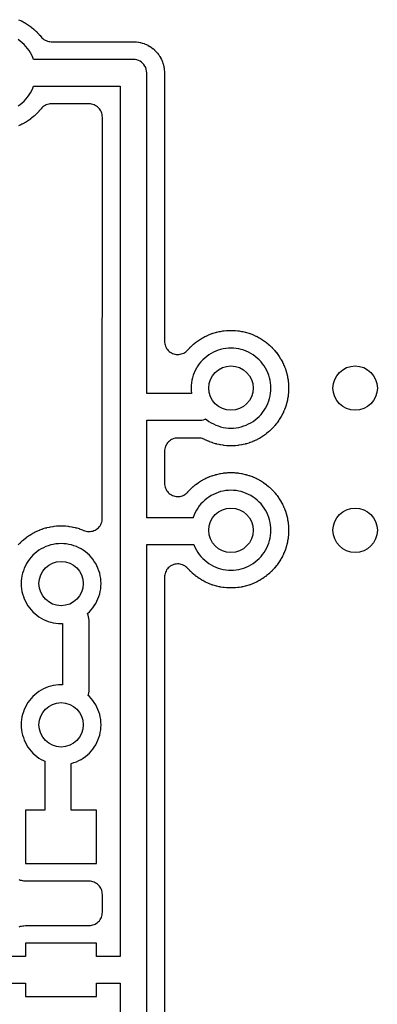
# Model space of a CAD drawing. Header units: millimetres. Extents: x 0 to 200, y 0 to 150.
# Tile 19 of 36: x 58.53 to 66.6, y 16.55 to 38.72. Entities that reach past the tile are written whole.
import ezdxf

# ---------------------------------------------------------------- set-up
doc = ezdxf.new("R2010")
doc.units = ezdxf.units.MM
for name, color, linetype in [('COPPER_KEEP_ref', 8, 'Continuous'), ('COPPER_REMOVE', 3, 'Continuous'), ('DRILL_1.0', 4, 'Continuous')]:
    doc.layers.add(name, color=color, linetype=linetype)

msp = doc.modelspace()

# ---------------------------------------------------------------- linework, layer by layer
at = {"layer": 'COPPER_KEEP_ref'}
for points in [[(58.512, 38.718), (58.561, 38.696), (58.565, 38.693), (58.584, 38.684), (58.589, 38.682), (58.636, 38.656), (58.641, 38.654), (58.659, 38.643), (58.663, 38.641), (58.709, 38.612), (58.713, 38.61), (58.731, 38.598), (58.735, 38.595), (58.779, 38.564), (58.783, 38.561), (58.8, 38.548), (58.804, 38.545), (58.845, 38.51), (58.849, 38.507), (58.865, 38.493), (58.869, 38.49), (58.908, 38.453), (58.912, 38.45), (58.927, 38.435), (58.93, 38.431), (58.967, 38.392), (58.97, 38.388), (58.984, 38.372), (58.987, 38.368), (59.017, 38.333), (59.036, 38.311), (59.058, 38.291), (59.082, 38.274), (59.107, 38.258), (59.134, 38.246), (59.161, 38.236), (59.19, 38.229), (59.219, 38.224), (59.249, 38.223), (61.098, 38.223), (61.102, 38.223), (61.124, 38.222), (61.129, 38.222), (61.16, 38.22), (61.17, 38.219), (61.212, 38.213), (61.222, 38.212), (61.251, 38.206), (61.26, 38.204), (61.301, 38.193), (61.311, 38.19), (61.339, 38.181), (61.348, 38.177), (61.387, 38.161), (61.396, 38.157), (61.423, 38.144), (61.431, 38.139), (61.468, 38.118), (61.476, 38.113), (61.501, 38.096), (61.509, 38.091), (61.542, 38.065), (61.55, 38.059), (61.572, 38.039), (61.579, 38.032), (61.609, 38.002), (61.616, 37.995), (61.636, 37.973), (61.642, 37.965), (61.668, 37.932), (61.673, 37.924), (61.69, 37.899), (61.695, 37.891), (61.716, 37.854), (61.721, 37.846), (61.734, 37.819), (61.738, 37.81), (61.754, 37.771), (61.758, 37.762), (61.767, 37.734), (61.77, 37.724), (61.781, 37.683), (61.783, 37.674), (61.789, 37.645), (61.79, 37.635), (61.796, 37.593), (61.797, 37.583), (61.799, 37.552), (61.799, 37.547), (61.8, 37.525), (61.8, 37.521), (61.8, 31.481), (61.801, 31.452), (61.806, 31.423), (61.813, 31.395), (61.822, 31.368), (61.835, 31.341), (61.849, 31.316), (61.866, 31.293), (61.886, 31.271), (61.907, 31.251), (61.93, 31.234), (61.955, 31.218), (61.981, 31.206), (62.008, 31.195), (62.036, 31.188), (62.065, 31.183), (62.094, 31.181), (62.123, 31.182), (62.152, 31.185), (62.18, 31.192), (62.208, 31.201), (62.234, 31.213), (62.259, 31.227), (62.283, 31.243), (62.305, 31.262), (62.326, 31.283), (62.33, 31.288), (62.333, 31.292), (62.37, 31.331), (62.373, 31.335), (62.388, 31.35), (62.392, 31.353), (62.431, 31.39), (62.435, 31.393), (62.451, 31.407), (62.455, 31.41), (62.496, 31.445), (62.5, 31.448), (62.517, 31.461), (62.521, 31.464), (62.565, 31.495), (62.569, 31.498), (62.587, 31.51), (62.591, 31.512), (62.637, 31.541), (62.641, 31.543), (62.659, 31.554), (62.664, 31.556), (62.711, 31.582), (62.716, 31.584), (62.735, 31.593), (62.739, 31.596), (62.788, 31.618), (62.793, 31.62), (62.812, 31.628), (62.817, 31.63), (62.868, 31.649), (62.872, 31.65), (62.892, 31.657), (62.897, 31.659), (62.949, 31.674), (62.953, 31.676), (62.974, 31.681), (62.979, 31.682), (63.031, 31.695), (63.036, 31.696), (63.057, 31.7), (63.062, 31.701), (63.115, 31.71), (63.12, 31.71), (63.141, 31.713), (63.146, 31.714), (63.199, 31.719), (63.204, 31.719), (63.226, 31.721), (63.231, 31.721), (63.284, 31.723), (63.289, 31.723), (63.311, 31.723), (63.316, 31.723), (63.369, 31.721), (63.374, 31.721), (63.396, 31.719), (63.401, 31.719), (63.454, 31.714), (63.459, 31.713), (63.48, 31.71), (63.485, 31.71), (63.538, 31.701), (63.543, 31.7), (63.564, 31.696), (63.569, 31.695), (63.621, 31.682), (63.626, 31.681), (63.647, 31.676), (63.651, 31.674), (63.703, 31.659), (63.708, 31.657), (63.728, 31.65), (63.732, 31.649), (63.783, 31.63), (63.788, 31.628), (63.807, 31.62), (63.812, 31.618), (63.861, 31.596), (63.865, 31.593), (63.884, 31.584), (63.889, 31.582), (63.936, 31.556), (63.941, 31.554), (63.959, 31.543), (63.963, 31.541), (64.009, 31.512), (64.013, 31.51), (64.031, 31.498), (64.035, 31.495), (64.079, 31.464), (64.083, 31.461), (64.1, 31.448), (64.104, 31.445), (64.145, 31.41), (64.149, 31.407), (64.165, 31.393), (64.169, 31.39), (64.208, 31.353), (64.212, 31.35), (64.227, 31.335), (64.23, 31.331), (64.267, 31.292), (64.27, 31.288), (64.284, 31.272), (64.287, 31.268), (64.322, 31.227), (64.325, 31.223), (64.338, 31.206), (64.341, 31.202), (64.372, 31.158), (64.375, 31.154), (64.387, 31.136), (64.389, 31.132), (64.418, 31.086), (64.42, 31.082), (64.431, 31.064), (64.433, 31.059), (64.459, 31.012), (64.461, 31.007), (64.47, 30.988), (64.473, 30.984), (64.495, 30.935), (64.497, 30.93), (64.505, 30.911), (64.507, 30.906), (64.526, 30.855), (64.527, 30.851), (64.534, 30.831), (64.536, 30.826), (64.551, 30.774), (64.553, 30.77), (64.558, 30.749), (64.559, 30.744), (64.572, 30.692), (64.573, 30.687), (64.577, 30.666), (64.578, 30.661), (64.587, 30.608), (64.587, 30.603), (64.59, 30.582), (64.591, 30.577), (64.596, 30.524), (64.596, 30.519), (64.598, 30.497), (64.598, 30.492), (64.6, 30.439), (64.6, 30.434), (64.6, 30.412), (64.6, 30.407), (64.598, 30.354), (64.598, 30.349), (64.596, 30.327), (64.596, 30.322), (64.591, 30.269), (64.59, 30.264), (64.587, 30.243), (64.587, 30.238), (64.578, 30.185), (64.577, 30.18), (64.573, 30.159), (64.572, 30.154), (64.559, 30.102), (64.558, 30.097), (64.553, 30.076), (64.551, 30.072), (64.536, 30.02), (64.534, 30.015), (64.527, 29.995), (64.526, 29.991), (64.507, 29.94), (64.505, 29.935), (64.497, 29.916), (64.495, 29.911), (64.473, 29.862), (64.47, 29.858), (64.461, 29.839), (64.459, 29.834), (64.433, 29.787), (64.431, 29.782), (64.42, 29.764), (64.418, 29.76), (64.389, 29.714), (64.387, 29.71), (64.375, 29.692), (64.372, 29.688), (64.341, 29.644), (64.338, 29.64), (64.325, 29.623), (64.322, 29.619), (64.287, 29.578), (64.284, 29.574), (64.27, 29.558), (64.267, 29.554), (64.23, 29.515), (64.227, 29.511), (64.212, 29.496), (64.208, 29.493), (64.169, 29.456), (64.165, 29.453), (64.149, 29.439), (64.145, 29.436), (64.104, 29.401), (64.1, 29.398), (64.083, 29.385), (64.079, 29.382), (64.035, 29.351), (64.031, 29.348), (64.013, 29.336), (64.009, 29.334), (63.963, 29.305), (63.959, 29.303), (63.941, 29.292), (63.936, 29.29), (63.889, 29.264), (63.884, 29.262), (63.865, 29.253), (63.861, 29.25), (63.812, 29.228), (63.807, 29.226), (63.788, 29.218), (63.783, 29.216), (63.732, 29.197), (63.728, 29.196), (63.708, 29.189), (63.703, 29.187), (63.651, 29.172), (63.647, 29.17), (63.626, 29.165), (63.621, 29.164), (63.569, 29.151), (63.564, 29.15), (63.543, 29.146), (63.538, 29.145), (63.485, 29.136), (63.48, 29.136), (63.459, 29.133), (63.454, 29.132), (63.401, 29.127), (63.396, 29.127), (63.374, 29.125), (63.369, 29.125), (63.316, 29.123), (63.311, 29.123), (63.289, 29.123), (63.284, 29.123), (63.231, 29.125), (63.226, 29.125), (63.204, 29.127), (63.199, 29.127), (63.146, 29.132), (63.141, 29.133), (63.12, 29.136), (63.115, 29.136), (63.062, 29.145), (63.057, 29.146), (63.036, 29.15), (63.031, 29.151), (62.979, 29.164), (62.974, 29.165), (62.953, 29.17), (62.949, 29.172), (62.897, 29.187), (62.892, 29.189), (62.872, 29.196), (62.868, 29.197), (62.817, 29.216), (62.812, 29.218), (62.793, 29.226), (62.788, 29.228), (62.739, 29.25), (62.735, 29.253), (62.716, 29.262), (62.711, 29.264), (62.711, 29.265), (62.684, 29.277), (62.656, 29.287), (62.628, 29.294), (62.599, 29.299), (62.569, 29.3), (62.1, 29.3), (62.071, 29.299), (62.041, 29.294), (62.013, 29.287), (61.985, 29.277), (61.959, 29.265), (61.933, 29.249), (61.91, 29.232), (61.91, 29.232), (61.888, 29.212), (61.868, 29.19), (61.851, 29.167), (61.835, 29.141), (61.823, 29.115), (61.813, 29.087), (61.806, 29.059), (61.801, 29.029), (61.8, 29), (61.8, 28.281), (61.801, 28.252), (61.806, 28.223), (61.813, 28.195), (61.822, 28.168), (61.835, 28.141), (61.849, 28.116), (61.866, 28.093), (61.886, 28.071), (61.907, 28.051), (61.93, 28.034), (61.955, 28.018), (61.981, 28.006), (62.008, 27.995), (62.036, 27.988), (62.065, 27.983), (62.094, 27.981), (62.123, 27.982), (62.152, 27.985), (62.18, 27.992), (62.208, 28.001), (62.234, 28.013), (62.259, 28.027), (62.283, 28.043), (62.305, 28.062), (62.326, 28.083), (62.33, 28.088), (62.333, 28.092), (62.37, 28.131), (62.373, 28.135), (62.388, 28.15), (62.392, 28.153), (62.431, 28.19), (62.435, 28.193), (62.451, 28.207), (62.455, 28.21), (62.496, 28.245), (62.5, 28.248), (62.517, 28.261), (62.521, 28.264), (62.565, 28.295), (62.569, 28.298), (62.587, 28.31), (62.591, 28.312), (62.637, 28.341), (62.641, 28.343), (62.659, 28.354), (62.664, 28.356), (62.711, 28.382), (62.716, 28.384), (62.735, 28.393), (62.739, 28.396), (62.788, 28.418), (62.793, 28.42), (62.812, 28.428), (62.817, 28.43), (62.868, 28.449), (62.872, 28.45), (62.892, 28.457), (62.897, 28.459), (62.949, 28.474), (62.953, 28.476), (62.974, 28.481), (62.979, 28.482), (63.031, 28.495), (63.036, 28.496), (63.057, 28.5), (63.062, 28.501), (63.115, 28.51), (63.12, 28.51), (63.141, 28.513), (63.146, 28.514), (63.199, 28.519), (63.204, 28.519), (63.226, 28.521), (63.231, 28.521), (63.284, 28.523), (63.289, 28.523), (63.311, 28.523), (63.316, 28.523), (63.369, 28.521), (63.374, 28.521), (63.396, 28.519), (63.401, 28.519), (63.454, 28.514), (63.459, 28.513), (63.48, 28.51), (63.485, 28.51), (63.538, 28.501), (63.543, 28.5), (63.564, 28.496), (63.569, 28.495), (63.621, 28.482), (63.626, 28.481), (63.647, 28.476), (63.651, 28.474), (63.703, 28.459), (63.708, 28.457), (63.728, 28.45), (63.732, 28.449), (63.783, 28.43), (63.788, 28.428), (63.807, 28.42), (63.812, 28.418), (63.861, 28.396), (63.865, 28.393), (63.884, 28.384), (63.889, 28.382), (63.936, 28.356), (63.941, 28.354), (63.959, 28.343), (63.963, 28.341), (64.009, 28.312), (64.013, 28.31), (64.031, 28.298), (64.035, 28.295), (64.079, 28.264), (64.083, 28.261), (64.1, 28.248), (64.104, 28.245), (64.145, 28.21), (64.149, 28.207), (64.165, 28.193), (64.169, 28.19), (64.208, 28.153), (64.212, 28.15), (64.227, 28.135), (64.23, 28.131), (64.267, 28.092), (64.27, 28.088), (64.284, 28.072), (64.287, 28.068), (64.322, 28.027), (64.325, 28.023), (64.338, 28.006), (64.341, 28.002), (64.372, 27.958), (64.375, 27.954), (64.387, 27.936), (64.389, 27.932), (64.418, 27.886), (64.42, 27.882), (64.431, 27.864), (64.433, 27.859), (64.459, 27.812), (64.461, 27.807), (64.47, 27.788), (64.473, 27.784), (64.495, 27.735), (64.497, 27.73), (64.505, 27.711), (64.507, 27.706), (64.526, 27.655), (64.527, 27.651), (64.534, 27.631), (64.536, 27.626), (64.551, 27.574), (64.553, 27.57), (64.558, 27.549), (64.559, 27.544), (64.572, 27.492), (64.573, 27.487), (64.577, 27.466), (64.578, 27.461), (64.587, 27.408), (64.587, 27.403), (64.59, 27.382), (64.591, 27.377), (64.596, 27.324), (64.596, 27.319), (64.598, 27.297), (64.598, 27.292), (64.6, 27.239), (64.6, 27.234), (64.6, 27.212), (64.6, 27.207), (64.598, 27.154), (64.598, 27.149), (64.596, 27.127), (64.596, 27.122), (64.591, 27.069), (64.59, 27.064), (64.587, 27.043), (64.587, 27.038), (64.578, 26.985), (64.577, 26.98), (64.573, 26.959), (64.572, 26.954), (64.559, 26.902), (64.558, 26.897), (64.553, 26.876), (64.551, 26.872), (64.536, 26.82), (64.534, 26.815), (64.527, 26.795), (64.526, 26.791), (64.507, 26.74), (64.505, 26.735), (64.497, 26.716), (64.495, 26.711), (64.473, 26.662), (64.47, 26.658), (64.461, 26.639), (64.459, 26.634), (64.433, 26.587), (64.431, 26.582), (64.42, 26.564), (64.418, 26.56), (64.389, 26.514), (64.387, 26.51), (64.375, 26.492), (64.372, 26.488), (64.341, 26.444), (64.338, 26.44), (64.325, 26.423), (64.322, 26.419), (64.287, 26.378), (64.284, 26.374), (64.27, 26.358), (64.267, 26.354), (64.23, 26.315), (64.227, 26.311), (64.212, 26.296), (64.208, 26.293), (64.169, 26.256), (64.165, 26.253), (64.149, 26.239), (64.145, 26.236), (64.104, 26.201), (64.1, 26.198), (64.083, 26.185), (64.079, 26.182), (64.035, 26.151), (64.031, 26.148), (64.013, 26.136), (64.009, 26.134), (63.963, 26.105), (63.959, 26.103), (63.941, 26.092), (63.936, 26.09), (63.889, 26.064), (63.884, 26.062), (63.865, 26.053), (63.861, 26.05), (63.812, 26.028), (63.807, 26.026), (63.788, 26.018), (63.783, 26.016), (63.732, 25.997), (63.728, 25.996), (63.708, 25.989), (63.703, 25.987), (63.651, 25.972), (63.647, 25.97), (63.626, 25.965), (63.621, 25.964), (63.569, 25.951), (63.564, 25.95), (63.543, 25.946), (63.538, 25.945), (63.485, 25.936), (63.48, 25.936), (63.459, 25.933), (63.454, 25.932), (63.401, 25.927), (63.396, 25.927), (63.374, 25.925), (63.369, 25.925), (63.316, 25.923), (63.311, 25.923), (63.289, 25.923), (63.284, 25.923), (63.231, 25.925), (63.226, 25.925), (63.204, 25.927), (63.199, 25.927), (63.146, 25.932), (63.141, 25.933), (63.12, 25.936), (63.115, 25.936), (63.062, 25.945), (63.057, 25.946), (63.036, 25.95), (63.031, 25.951), (62.979, 25.964), (62.974, 25.965), (62.953, 25.97), (62.949, 25.972), (62.897, 25.987), (62.892, 25.989), (62.872, 25.996), (62.868, 25.997), (62.817, 26.016), (62.812, 26.018), (62.793, 26.026), (62.788, 26.028), (62.739, 26.05), (62.735, 26.053), (62.716, 26.062), (62.711, 26.064), (62.664, 26.09), (62.659, 26.092), (62.641, 26.103), (62.637, 26.105), (62.591, 26.134), (62.587, 26.136), (62.569, 26.148), (62.565, 26.151), (62.521, 26.182), (62.517, 26.185), (62.5, 26.198), (62.496, 26.201), (62.455, 26.236), (62.451, 26.239), (62.435, 26.253), (62.431, 26.256), (62.392, 26.293), (62.388, 26.296), (62.373, 26.311), (62.37, 26.315), (62.333, 26.354), (62.33, 26.358), (62.326, 26.363), (62.305, 26.384), (62.283, 26.403), (62.259, 26.419), (62.234, 26.433), (62.208, 26.445), (62.18, 26.454), (62.152, 26.461), (62.123, 26.464), (62.094, 26.465), (62.065, 26.463), (62.036, 26.458), (62.008, 26.451), (61.981, 26.44), (61.955, 26.428), (61.93, 26.412), (61.907, 26.395), (61.886, 26.375), (61.866, 26.353), (61.849, 26.33), (61.835, 26.305), (61.822, 26.278), (61.813, 26.251), (61.806, 26.223), (61.801, 26.194), (61.8, 26.165), (61.8, 10.482)], [(61.4, 9.3), (61.4, 17.323), (61.4, 26.9), (62.46, 26.9), (62.469, 26.879), (62.493, 26.825), (62.521, 26.773), (62.552, 26.723), (62.586, 26.675), (62.623, 26.63), (62.664, 26.587), (62.707, 26.546), (62.752, 26.509), (62.8, 26.475), (62.85, 26.444), (62.902, 26.416), (62.956, 26.392), (63.011, 26.371), (63.067, 26.354), (63.124, 26.34), (63.183, 26.331), (63.241, 26.325), (63.3, 26.323), (63.359, 26.325), (63.417, 26.331), (63.476, 26.34), (63.533, 26.354), (63.589, 26.371), (63.644, 26.392), (63.698, 26.416), (63.75, 26.444), (63.8, 26.475), (63.848, 26.509), (63.893, 26.546), (63.936, 26.587), (63.977, 26.63), (64.014, 26.675), (64.048, 26.723), (64.079, 26.773), (64.107, 26.825), (64.131, 26.879), (64.152, 26.934), (64.169, 26.99), (64.183, 27.047), (64.192, 27.106), (64.198, 27.164), (64.2, 27.223), (64.198, 27.282), (64.192, 27.34), (64.183, 27.399), (64.169, 27.456), (64.152, 27.512), (64.131, 27.567), (64.107, 27.621), (64.079, 27.673), (64.048, 27.723), (64.014, 27.771), (63.977, 27.816), (63.936, 27.859), (63.893, 27.9), (63.848, 27.937), (63.8, 27.971), (63.75, 28.002), (63.698, 28.03), (63.644, 28.054), (63.589, 28.075), (63.533, 28.092), (63.476, 28.106), (63.417, 28.115), (63.359, 28.121), (63.3, 28.123), (63.241, 28.121), (63.183, 28.115), (63.124, 28.106), (63.067, 28.092), (63.011, 28.075), (62.956, 28.054), (62.902, 28.03), (62.85, 28.002), (62.8, 27.971), (62.752, 27.937), (62.707, 27.9), (62.664, 27.859), (62.623, 27.816), (62.586, 27.771), (62.552, 27.723), (62.521, 27.673), (62.493, 27.621), (62.469, 27.567), (62.448, 27.512), (62.444, 27.5), (61.4, 27.5), (61.4, 29.7), (62.6, 29.7), (62.641, 29.703), (62.681, 29.711), (62.719, 29.725), (62.728, 29.729), (62.752, 29.709), (62.8, 29.675), (62.85, 29.644), (62.902, 29.616), (62.956, 29.592), (63.011, 29.571), (63.067, 29.554), (63.124, 29.54), (63.183, 29.531), (63.241, 29.525), (63.3, 29.523), (63.359, 29.525), (63.417, 29.531), (63.476, 29.54), (63.533, 29.554), (63.589, 29.571), (63.644, 29.592), (63.698, 29.616), (63.75, 29.644), (63.8, 29.675), (63.848, 29.709), (63.893, 29.746), (63.936, 29.787), (63.977, 29.83), (64.014, 29.875), (64.048, 29.923), (64.079, 29.973), (64.107, 30.025), (64.131, 30.079), (64.152, 30.134), (64.169, 30.19), (64.183, 30.247), (64.192, 30.306), (64.198, 30.364), (64.2, 30.423), (64.198, 30.482), (64.192, 30.54), (64.183, 30.599), (64.169, 30.656), (64.152, 30.712), (64.131, 30.767), (64.107, 30.821), (64.079, 30.873), (64.048, 30.923), (64.014, 30.971), (63.977, 31.016), (63.936, 31.059), (63.893, 31.1), (63.848, 31.137), (63.8, 31.171), (63.75, 31.202), (63.698, 31.23), (63.644, 31.254), (63.589, 31.275), (63.533, 31.292), (63.476, 31.306), (63.417, 31.315), (63.359, 31.321), (63.3, 31.323), (63.241, 31.321), (63.183, 31.315), (63.124, 31.306), (63.067, 31.292), (63.011, 31.275), (62.956, 31.254), (62.902, 31.23), (62.85, 31.202), (62.8, 31.171), (62.752, 31.137), (62.707, 31.1), (62.664, 31.059), (62.623, 31.016), (62.586, 30.971), (62.552, 30.923), (62.521, 30.873), (62.493, 30.821), (62.469, 30.767), (62.448, 30.712), (62.431, 30.656), (62.417, 30.599), (62.408, 30.54), (62.402, 30.482), (62.4, 30.423), (62.402, 30.364), (62.408, 30.306), (62.409, 30.3), (61.4, 30.3), (61.4, 37.523), (61.397, 37.562), (61.39, 37.601), (61.377, 37.638), (61.36, 37.673), (61.338, 37.706), (61.312, 37.735), (61.283, 37.761), (61.25, 37.783), (61.215, 37.8), (61.178, 37.813), (61.139, 37.82), (61.1, 37.823), (58.848, 37.823), (58.831, 37.867), (58.807, 37.921), (58.779, 37.973), (58.748, 38.023), (58.714, 38.071), (58.677, 38.116), (58.636, 38.159), (58.593, 38.2), (58.548, 38.237), (58.5, 38.271)], [(58.5, 36.775), (58.548, 36.809), (58.593, 36.846), (58.636, 36.887), (58.677, 36.93), (58.714, 36.975), (58.748, 37.023), (58.779, 37.073), (58.807, 37.125), (58.831, 37.179), (58.848, 37.223), (60.8, 37.223), (60.8, 17.623), (60.27, 17.623), (60.27, 17.923), (58.67, 17.923), (58.67, 17.623), (57.73, 17.623)], [(58.503, 26.892), (58.54, 26.931), (58.543, 26.935), (58.558, 26.95), (58.562, 26.953), (58.601, 26.99), (58.605, 26.993), (58.621, 27.007), (58.625, 27.01), (58.666, 27.045), (58.67, 27.048), (58.687, 27.061), (58.691, 27.064), (58.735, 27.095), (58.739, 27.098), (58.757, 27.11), (58.761, 27.112), (58.807, 27.141), (58.811, 27.143), (58.829, 27.154), (58.834, 27.156), (58.881, 27.182), (58.886, 27.184), (58.905, 27.193), (58.909, 27.196), (58.958, 27.218), (58.963, 27.22), (58.982, 27.228), (58.987, 27.23), (59.038, 27.249), (59.042, 27.25), (59.062, 27.257), (59.067, 27.259), (59.119, 27.274), (59.123, 27.276), (59.144, 27.281), (59.149, 27.282), (59.201, 27.295), (59.206, 27.296), (59.227, 27.3), (59.232, 27.301), (59.285, 27.31), (59.29, 27.31), (59.311, 27.313), (59.316, 27.314), (59.369, 27.319), (59.374, 27.319), (59.396, 27.321), (59.401, 27.321), (59.454, 27.323), (59.459, 27.323), (59.481, 27.323), (59.486, 27.323), (59.539, 27.321), (59.544, 27.321), (59.566, 27.319), (59.571, 27.319), (59.624, 27.314), (59.629, 27.313), (59.65, 27.31), (59.655, 27.31), (59.708, 27.301), (59.713, 27.3), (59.734, 27.296), (59.739, 27.295), (59.791, 27.282), (59.796, 27.281), (59.817, 27.276), (59.821, 27.274), (59.873, 27.259), (59.878, 27.257), (59.898, 27.25), (59.902, 27.249), (59.953, 27.23), (59.958, 27.228), (59.977, 27.22), (59.979, 27.219), (60.007, 27.209), (60.036, 27.201), (60.065, 27.196), (60.094, 27.194), (60.124, 27.195), (60.154, 27.199), (60.182, 27.206), (60.21, 27.216), (60.237, 27.228), (60.263, 27.243), (60.287, 27.261), (60.309, 27.281), (60.329, 27.303), (60.347, 27.326), (60.347, 27.326), (60.362, 27.352), (60.375, 27.378), (60.385, 27.406), (60.393, 27.435), (60.397, 27.465), (60.398, 27.494), (60.4, 36.523), (60.399, 36.552), (60.394, 36.581), (60.387, 36.61), (60.377, 36.638), (60.365, 36.664), (60.349, 36.69), (60.332, 36.713), (60.312, 36.735), (60.29, 36.755), (60.267, 36.772), (60.241, 36.788), (60.215, 36.8), (60.187, 36.81), (60.158, 36.817), (60.129, 36.822), (60.1, 36.823), (59.249, 36.823), (59.219, 36.822), (59.19, 36.817), (59.161, 36.81), (59.134, 36.8), (59.107, 36.788), (59.082, 36.772), (59.058, 36.755), (59.036, 36.735), (59.017, 36.713), (58.987, 36.678), (58.984, 36.674), (58.97, 36.658), (58.967, 36.654), (58.93, 36.615), (58.927, 36.611), (58.912, 36.596), (58.908, 36.593), (58.869, 36.556), (58.865, 36.553), (58.849, 36.539), (58.845, 36.536), (58.804, 36.501), (58.8, 36.498), (58.783, 36.485), (58.779, 36.482), (58.735, 36.451), (58.731, 36.448), (58.713, 36.436), (58.709, 36.434), (58.663, 36.405), (58.659, 36.403), (58.641, 36.392), (58.636, 36.39), (58.589, 36.364), (58.584, 36.362), (58.565, 36.353), (58.561, 36.35), (58.512, 36.328)], [(58.526, 18.296), (58.557, 18.306), (58.576, 18.311), (58.608, 18.318), (58.628, 18.32), (58.665, 18.323), (58.675, 18.323), (60.1, 18.323), (60.129, 18.324), (60.159, 18.329), (60.187, 18.336), (60.215, 18.346), (60.241, 18.358), (60.267, 18.374), (60.29, 18.391), (60.312, 18.411), (60.332, 18.433), (60.349, 18.456), (60.365, 18.482), (60.377, 18.508), (60.387, 18.536), (60.394, 18.564), (60.399, 18.594), (60.4, 18.623), (60.4, 19.023), (60.399, 19.052), (60.394, 19.082), (60.387, 19.11), (60.377, 19.138), (60.365, 19.164), (60.349, 19.19), (60.332, 19.213), (60.312, 19.235), (60.29, 19.255), (60.267, 19.272), (60.241, 19.288), (60.215, 19.3), (60.187, 19.31), (60.159, 19.317), (60.129, 19.322), (60.1, 19.323), (58.675, 19.323), (58.665, 19.323), (58.628, 19.326), (58.608, 19.328), (58.576, 19.335), (58.557, 19.34), (58.526, 19.35)], [(57.73, 17.023), (58.67, 17.023), (58.67, 16.723), (60.27, 16.723), (60.27, 17.023), (60.8, 17.023), (60.8, 7.903)]]:
    msp.add_lwpolyline(points, dxfattribs=at)
msp.add_lwpolyline([(59.703, 21.974), (59.759, 21.991), (59.814, 22.012), (59.868, 22.036), (59.92, 22.064), (59.97, 22.095), (60.018, 22.129), (60.063, 22.166), (60.106, 22.207), (60.147, 22.25), (60.184, 22.295), (60.218, 22.343), (60.249, 22.393), (60.277, 22.445), (60.301, 22.499), (60.322, 22.554), (60.339, 22.61), (60.353, 22.667), (60.362, 22.726), (60.368, 22.784), (60.37, 22.843), (60.368, 22.902), (60.362, 22.96), (60.353, 23.019), (60.339, 23.076), (60.322, 23.132), (60.301, 23.187), (60.277, 23.241), (60.249, 23.293), (60.218, 23.343), (60.184, 23.391), (60.147, 23.436), (60.106, 23.479), (60.083, 23.502), (60.09, 23.522), (60.097, 23.561), (60.1, 23.6), (60.1, 25.2), (60.098, 25.238), (60.09, 25.275), (60.078, 25.312), (60.064, 25.347), (60.106, 25.387), (60.147, 25.43), (60.184, 25.475), (60.218, 25.523), (60.249, 25.573), (60.277, 25.625), (60.301, 25.679), (60.322, 25.734), (60.339, 25.79), (60.353, 25.847), (60.362, 25.906), (60.368, 25.964), (60.37, 26.023), (60.368, 26.082), (60.362, 26.14), (60.353, 26.199), (60.339, 26.256), (60.322, 26.312), (60.301, 26.367), (60.277, 26.421), (60.249, 26.473), (60.218, 26.523), (60.184, 26.571), (60.147, 26.616), (60.106, 26.659), (60.063, 26.7), (60.018, 26.737), (59.97, 26.771), (59.92, 26.802), (59.868, 26.83), (59.814, 26.854), (59.759, 26.875), (59.703, 26.892), (59.646, 26.906), (59.587, 26.915), (59.529, 26.921), (59.47, 26.923), (59.411, 26.921), (59.353, 26.915), (59.294, 26.906), (59.237, 26.892), (59.181, 26.875), (59.126, 26.854), (59.072, 26.83), (59.02, 26.802), (58.97, 26.771), (58.922, 26.737), (58.877, 26.7), (58.834, 26.659), (58.793, 26.616), (58.756, 26.571), (58.722, 26.523), (58.691, 26.473), (58.663, 26.421), (58.639, 26.367), (58.618, 26.312), (58.601, 26.256), (58.587, 26.199), (58.578, 26.14), (58.572, 26.082), (58.57, 26.023), (58.572, 25.964), (58.578, 25.906), (58.587, 25.847), (58.601, 25.79), (58.618, 25.734), (58.639, 25.679), (58.663, 25.625), (58.691, 25.573), (58.722, 25.523), (58.756, 25.475), (58.793, 25.43), (58.834, 25.387), (58.877, 25.346), (58.922, 25.309), (58.97, 25.275), (59.02, 25.244), (59.072, 25.216), (59.126, 25.192), (59.181, 25.171), (59.237, 25.154), (59.294, 25.14), (59.353, 25.131), (59.411, 25.125), (59.47, 25.123), (59.5, 25.124), (59.5, 23.742), (59.47, 23.743), (59.411, 23.741), (59.353, 23.735), (59.294, 23.726), (59.237, 23.712), (59.181, 23.695), (59.126, 23.674), (59.072, 23.65), (59.02, 23.622), (58.97, 23.591), (58.922, 23.557), (58.877, 23.52), (58.834, 23.479), (58.793, 23.436), (58.756, 23.391), (58.722, 23.343), (58.691, 23.293), (58.663, 23.241), (58.639, 23.187), (58.618, 23.132), (58.601, 23.076), (58.587, 23.019), (58.578, 22.96), (58.572, 22.902), (58.57, 22.843), (58.572, 22.784), (58.578, 22.726), (58.587, 22.667), (58.601, 22.61), (58.618, 22.554), (58.639, 22.499), (58.663, 22.445), (58.691, 22.393), (58.722, 22.343), (58.756, 22.295), (58.793, 22.25), (58.834, 22.207), (58.877, 22.166), (58.922, 22.129), (58.97, 22.095), (59.02, 22.064), (59.072, 22.036), (59.101, 22.022), (59.1, 22), (59.1, 20.923), (58.67, 20.923), (58.67, 19.723), (60.27, 19.723), (60.27, 20.923), (59.7, 20.923), (59.7, 21.973), (59.703, 21.974)], close=True, dxfattribs=at)
at = {"layer": 'COPPER_REMOVE'}
for points in [[(58.512, 38.718), (58.561, 38.696), (58.565, 38.693), (58.584, 38.684), (58.589, 38.682), (58.636, 38.656), (58.641, 38.654), (58.659, 38.643), (58.663, 38.641), (58.709, 38.612), (58.713, 38.61), (58.731, 38.598), (58.735, 38.595), (58.779, 38.564), (58.783, 38.561), (58.8, 38.548), (58.804, 38.545), (58.845, 38.51), (58.849, 38.507), (58.865, 38.493), (58.869, 38.49), (58.908, 38.453), (58.912, 38.45), (58.927, 38.435), (58.93, 38.431), (58.967, 38.392), (58.97, 38.388), (58.984, 38.372), (58.987, 38.368), (59.017, 38.333), (59.036, 38.311), (59.058, 38.291), (59.082, 38.274), (59.107, 38.258), (59.134, 38.246), (59.161, 38.236), (59.19, 38.229), (59.219, 38.224), (59.249, 38.223), (61.098, 38.223), (61.102, 38.223), (61.124, 38.222), (61.129, 38.222), (61.16, 38.22), (61.17, 38.219), (61.212, 38.213), (61.222, 38.212), (61.251, 38.206), (61.26, 38.204), (61.301, 38.193), (61.311, 38.19), (61.339, 38.181), (61.348, 38.177), (61.387, 38.161), (61.396, 38.157), (61.423, 38.144), (61.431, 38.139), (61.468, 38.118), (61.476, 38.113), (61.501, 38.096), (61.509, 38.091), (61.542, 38.065), (61.55, 38.059), (61.572, 38.039), (61.579, 38.032), (61.609, 38.002), (61.616, 37.995), (61.636, 37.973), (61.642, 37.965), (61.668, 37.932), (61.673, 37.924), (61.69, 37.899), (61.695, 37.891), (61.716, 37.854), (61.721, 37.846), (61.734, 37.819), (61.738, 37.81), (61.754, 37.771), (61.758, 37.762), (61.767, 37.734), (61.77, 37.724), (61.781, 37.683), (61.783, 37.674), (61.789, 37.645), (61.79, 37.635), (61.796, 37.593), (61.797, 37.583), (61.799, 37.552), (61.799, 37.547), (61.8, 37.525), (61.8, 37.521), (61.8, 31.481), (61.801, 31.452), (61.806, 31.423), (61.813, 31.395), (61.822, 31.368), (61.835, 31.341), (61.849, 31.316), (61.866, 31.293), (61.886, 31.271), (61.907, 31.251), (61.93, 31.234), (61.955, 31.218), (61.981, 31.206), (62.008, 31.195), (62.036, 31.188), (62.065, 31.183), (62.094, 31.181), (62.123, 31.182), (62.152, 31.185), (62.18, 31.192), (62.208, 31.201), (62.234, 31.213), (62.259, 31.227), (62.283, 31.243), (62.305, 31.262), (62.326, 31.283), (62.33, 31.288), (62.333, 31.292), (62.37, 31.331), (62.373, 31.335), (62.388, 31.35), (62.392, 31.353), (62.431, 31.39), (62.435, 31.393), (62.451, 31.407), (62.455, 31.41), (62.496, 31.445), (62.5, 31.448), (62.517, 31.461), (62.521, 31.464), (62.565, 31.495), (62.569, 31.498), (62.587, 31.51), (62.591, 31.512), (62.637, 31.541), (62.641, 31.543), (62.659, 31.554), (62.664, 31.556), (62.711, 31.582), (62.716, 31.584), (62.735, 31.593), (62.739, 31.596), (62.788, 31.618), (62.793, 31.62), (62.812, 31.628), (62.817, 31.63), (62.868, 31.649), (62.872, 31.65), (62.892, 31.657), (62.897, 31.659), (62.949, 31.674), (62.953, 31.676), (62.974, 31.681), (62.979, 31.682), (63.031, 31.695), (63.036, 31.696), (63.057, 31.7), (63.062, 31.701), (63.115, 31.71), (63.12, 31.71), (63.141, 31.713), (63.146, 31.714), (63.199, 31.719), (63.204, 31.719), (63.226, 31.721), (63.231, 31.721), (63.284, 31.723), (63.289, 31.723), (63.311, 31.723), (63.316, 31.723), (63.369, 31.721), (63.374, 31.721), (63.396, 31.719), (63.401, 31.719), (63.454, 31.714), (63.459, 31.713), (63.48, 31.71), (63.485, 31.71), (63.538, 31.701), (63.543, 31.7), (63.564, 31.696), (63.569, 31.695), (63.621, 31.682), (63.626, 31.681), (63.647, 31.676), (63.651, 31.674), (63.703, 31.659), (63.708, 31.657), (63.728, 31.65), (63.732, 31.649), (63.783, 31.63), (63.788, 31.628), (63.807, 31.62), (63.812, 31.618), (63.861, 31.596), (63.865, 31.593), (63.884, 31.584), (63.889, 31.582), (63.936, 31.556), (63.941, 31.554), (63.959, 31.543), (63.963, 31.541), (64.009, 31.512), (64.013, 31.51), (64.031, 31.498), (64.035, 31.495), (64.079, 31.464), (64.083, 31.461), (64.1, 31.448), (64.104, 31.445), (64.145, 31.41), (64.149, 31.407), (64.165, 31.393), (64.169, 31.39), (64.208, 31.353), (64.212, 31.35), (64.227, 31.335), (64.23, 31.331), (64.267, 31.292), (64.27, 31.288), (64.284, 31.272), (64.287, 31.268), (64.322, 31.227), (64.325, 31.223), (64.338, 31.206), (64.341, 31.202), (64.372, 31.158), (64.375, 31.154), (64.387, 31.136), (64.389, 31.132), (64.418, 31.086), (64.42, 31.082), (64.431, 31.064), (64.433, 31.059), (64.459, 31.012), (64.461, 31.007), (64.47, 30.988), (64.473, 30.984), (64.495, 30.935), (64.497, 30.93), (64.505, 30.911), (64.507, 30.906), (64.526, 30.855), (64.527, 30.851), (64.534, 30.831), (64.536, 30.826), (64.551, 30.774), (64.553, 30.77), (64.558, 30.749), (64.559, 30.744), (64.572, 30.692), (64.573, 30.687), (64.577, 30.666), (64.578, 30.661), (64.587, 30.608), (64.587, 30.603), (64.59, 30.582), (64.591, 30.577), (64.596, 30.524), (64.596, 30.519), (64.598, 30.497), (64.598, 30.492), (64.6, 30.439), (64.6, 30.434), (64.6, 30.412), (64.6, 30.407), (64.598, 30.354), (64.598, 30.349), (64.596, 30.327), (64.596, 30.322), (64.591, 30.269), (64.59, 30.264), (64.587, 30.243), (64.587, 30.238), (64.578, 30.185), (64.577, 30.18), (64.573, 30.159), (64.572, 30.154), (64.559, 30.102), (64.558, 30.097), (64.553, 30.076), (64.551, 30.072), (64.536, 30.02), (64.534, 30.015), (64.527, 29.995), (64.526, 29.991), (64.507, 29.94), (64.505, 29.935), (64.497, 29.916), (64.495, 29.911), (64.473, 29.862), (64.47, 29.858), (64.461, 29.839), (64.459, 29.834), (64.433, 29.787), (64.431, 29.782), (64.42, 29.764), (64.418, 29.76), (64.389, 29.714), (64.387, 29.71), (64.375, 29.692), (64.372, 29.688), (64.341, 29.644), (64.338, 29.64), (64.325, 29.623), (64.322, 29.619), (64.287, 29.578), (64.284, 29.574), (64.27, 29.558), (64.267, 29.554), (64.23, 29.515), (64.227, 29.511), (64.212, 29.496), (64.208, 29.493), (64.169, 29.456), (64.165, 29.453), (64.149, 29.439), (64.145, 29.436), (64.104, 29.401), (64.1, 29.398), (64.083, 29.385), (64.079, 29.382), (64.035, 29.351), (64.031, 29.348), (64.013, 29.336), (64.009, 29.334), (63.963, 29.305), (63.959, 29.303), (63.941, 29.292), (63.936, 29.29), (63.889, 29.264), (63.884, 29.262), (63.865, 29.253), (63.861, 29.25), (63.812, 29.228), (63.807, 29.226), (63.788, 29.218), (63.783, 29.216), (63.732, 29.197), (63.728, 29.196), (63.708, 29.189), (63.703, 29.187), (63.651, 29.172), (63.647, 29.17), (63.626, 29.165), (63.621, 29.164), (63.569, 29.151), (63.564, 29.15), (63.543, 29.146), (63.538, 29.145), (63.485, 29.136), (63.48, 29.136), (63.459, 29.133), (63.454, 29.132), (63.401, 29.127), (63.396, 29.127), (63.374, 29.125), (63.369, 29.125), (63.316, 29.123), (63.311, 29.123), (63.289, 29.123), (63.284, 29.123), (63.231, 29.125), (63.226, 29.125), (63.204, 29.127), (63.199, 29.127), (63.146, 29.132), (63.141, 29.133), (63.12, 29.136), (63.115, 29.136), (63.062, 29.145), (63.057, 29.146), (63.036, 29.15), (63.031, 29.151), (62.979, 29.164), (62.974, 29.165), (62.953, 29.17), (62.949, 29.172), (62.897, 29.187), (62.892, 29.189), (62.872, 29.196), (62.868, 29.197), (62.817, 29.216), (62.812, 29.218), (62.793, 29.226), (62.788, 29.228), (62.739, 29.25), (62.735, 29.253), (62.716, 29.262), (62.711, 29.264), (62.711, 29.265), (62.684, 29.277), (62.656, 29.287), (62.628, 29.294), (62.599, 29.299), (62.569, 29.3), (62.1, 29.3), (62.071, 29.299), (62.041, 29.294), (62.013, 29.287), (61.985, 29.277), (61.959, 29.265), (61.933, 29.249), (61.91, 29.232), (61.91, 29.232), (61.888, 29.212), (61.868, 29.19), (61.851, 29.167), (61.835, 29.141), (61.823, 29.115), (61.813, 29.087), (61.806, 29.059), (61.801, 29.029), (61.8, 29), (61.8, 28.281), (61.801, 28.252), (61.806, 28.223), (61.813, 28.195), (61.822, 28.168), (61.835, 28.141), (61.849, 28.116), (61.866, 28.093), (61.886, 28.071), (61.907, 28.051), (61.93, 28.034), (61.955, 28.018), (61.981, 28.006), (62.008, 27.995), (62.036, 27.988), (62.065, 27.983), (62.094, 27.981), (62.123, 27.982), (62.152, 27.985), (62.18, 27.992), (62.208, 28.001), (62.234, 28.013), (62.259, 28.027), (62.283, 28.043), (62.305, 28.062), (62.326, 28.083), (62.33, 28.088), (62.333, 28.092), (62.37, 28.131), (62.373, 28.135), (62.388, 28.15), (62.392, 28.153), (62.431, 28.19), (62.435, 28.193), (62.451, 28.207), (62.455, 28.21), (62.496, 28.245), (62.5, 28.248), (62.517, 28.261), (62.521, 28.264), (62.565, 28.295), (62.569, 28.298), (62.587, 28.31), (62.591, 28.312), (62.637, 28.341), (62.641, 28.343), (62.659, 28.354), (62.664, 28.356), (62.711, 28.382), (62.716, 28.384), (62.735, 28.393), (62.739, 28.396), (62.788, 28.418), (62.793, 28.42), (62.812, 28.428), (62.817, 28.43), (62.868, 28.449), (62.872, 28.45), (62.892, 28.457), (62.897, 28.459), (62.949, 28.474), (62.953, 28.476), (62.974, 28.481), (62.979, 28.482), (63.031, 28.495), (63.036, 28.496), (63.057, 28.5), (63.062, 28.501), (63.115, 28.51), (63.12, 28.51), (63.141, 28.513), (63.146, 28.514), (63.199, 28.519), (63.204, 28.519), (63.226, 28.521), (63.231, 28.521), (63.284, 28.523), (63.289, 28.523), (63.311, 28.523), (63.316, 28.523), (63.369, 28.521), (63.374, 28.521), (63.396, 28.519), (63.401, 28.519), (63.454, 28.514), (63.459, 28.513), (63.48, 28.51), (63.485, 28.51), (63.538, 28.501), (63.543, 28.5), (63.564, 28.496), (63.569, 28.495), (63.621, 28.482), (63.626, 28.481), (63.647, 28.476), (63.651, 28.474), (63.703, 28.459), (63.708, 28.457), (63.728, 28.45), (63.732, 28.449), (63.783, 28.43), (63.788, 28.428), (63.807, 28.42), (63.812, 28.418), (63.861, 28.396), (63.865, 28.393), (63.884, 28.384), (63.889, 28.382), (63.936, 28.356), (63.941, 28.354), (63.959, 28.343), (63.963, 28.341), (64.009, 28.312), (64.013, 28.31), (64.031, 28.298), (64.035, 28.295), (64.079, 28.264), (64.083, 28.261), (64.1, 28.248), (64.104, 28.245), (64.145, 28.21), (64.149, 28.207), (64.165, 28.193), (64.169, 28.19), (64.208, 28.153), (64.212, 28.15), (64.227, 28.135), (64.23, 28.131), (64.267, 28.092), (64.27, 28.088), (64.284, 28.072), (64.287, 28.068), (64.322, 28.027), (64.325, 28.023), (64.338, 28.006), (64.341, 28.002), (64.372, 27.958), (64.375, 27.954), (64.387, 27.936), (64.389, 27.932), (64.418, 27.886), (64.42, 27.882), (64.431, 27.864), (64.433, 27.859), (64.459, 27.812), (64.461, 27.807), (64.47, 27.788), (64.473, 27.784), (64.495, 27.735), (64.497, 27.73), (64.505, 27.711), (64.507, 27.706), (64.526, 27.655), (64.527, 27.651), (64.534, 27.631), (64.536, 27.626), (64.551, 27.574), (64.553, 27.57), (64.558, 27.549), (64.559, 27.544), (64.572, 27.492), (64.573, 27.487), (64.577, 27.466), (64.578, 27.461), (64.587, 27.408), (64.587, 27.403), (64.59, 27.382), (64.591, 27.377), (64.596, 27.324), (64.596, 27.319), (64.598, 27.297), (64.598, 27.292), (64.6, 27.239), (64.6, 27.234), (64.6, 27.212), (64.6, 27.207), (64.598, 27.154), (64.598, 27.149), (64.596, 27.127), (64.596, 27.122), (64.591, 27.069), (64.59, 27.064), (64.587, 27.043), (64.587, 27.038), (64.578, 26.985), (64.577, 26.98), (64.573, 26.959), (64.572, 26.954), (64.559, 26.902), (64.558, 26.897), (64.553, 26.876), (64.551, 26.872), (64.536, 26.82), (64.534, 26.815), (64.527, 26.795), (64.526, 26.791), (64.507, 26.74), (64.505, 26.735), (64.497, 26.716), (64.495, 26.711), (64.473, 26.662), (64.47, 26.658), (64.461, 26.639), (64.459, 26.634), (64.433, 26.587), (64.431, 26.582), (64.42, 26.564), (64.418, 26.56), (64.389, 26.514), (64.387, 26.51), (64.375, 26.492), (64.372, 26.488), (64.341, 26.444), (64.338, 26.44), (64.325, 26.423), (64.322, 26.419), (64.287, 26.378), (64.284, 26.374), (64.27, 26.358), (64.267, 26.354), (64.23, 26.315), (64.227, 26.311), (64.212, 26.296), (64.208, 26.293), (64.169, 26.256), (64.165, 26.253), (64.149, 26.239), (64.145, 26.236), (64.104, 26.201), (64.1, 26.198), (64.083, 26.185), (64.079, 26.182), (64.035, 26.151), (64.031, 26.148), (64.013, 26.136), (64.009, 26.134), (63.963, 26.105), (63.959, 26.103), (63.941, 26.092), (63.936, 26.09), (63.889, 26.064), (63.884, 26.062), (63.865, 26.053), (63.861, 26.05), (63.812, 26.028), (63.807, 26.026), (63.788, 26.018), (63.783, 26.016), (63.732, 25.997), (63.728, 25.996), (63.708, 25.989), (63.703, 25.987), (63.651, 25.972), (63.647, 25.97), (63.626, 25.965), (63.621, 25.964), (63.569, 25.951), (63.564, 25.95), (63.543, 25.946), (63.538, 25.945), (63.485, 25.936), (63.48, 25.936), (63.459, 25.933), (63.454, 25.932), (63.401, 25.927), (63.396, 25.927), (63.374, 25.925), (63.369, 25.925), (63.316, 25.923), (63.311, 25.923), (63.289, 25.923), (63.284, 25.923), (63.231, 25.925), (63.226, 25.925), (63.204, 25.927), (63.199, 25.927), (63.146, 25.932), (63.141, 25.933), (63.12, 25.936), (63.115, 25.936), (63.062, 25.945), (63.057, 25.946), (63.036, 25.95), (63.031, 25.951), (62.979, 25.964), (62.974, 25.965), (62.953, 25.97), (62.949, 25.972), (62.897, 25.987), (62.892, 25.989), (62.872, 25.996), (62.868, 25.997), (62.817, 26.016), (62.812, 26.018), (62.793, 26.026), (62.788, 26.028), (62.739, 26.05), (62.735, 26.053), (62.716, 26.062), (62.711, 26.064), (62.664, 26.09), (62.659, 26.092), (62.641, 26.103), (62.637, 26.105), (62.591, 26.134), (62.587, 26.136), (62.569, 26.148), (62.565, 26.151), (62.521, 26.182), (62.517, 26.185), (62.5, 26.198), (62.496, 26.201), (62.455, 26.236), (62.451, 26.239), (62.435, 26.253), (62.431, 26.256), (62.392, 26.293), (62.388, 26.296), (62.373, 26.311), (62.37, 26.315), (62.333, 26.354), (62.33, 26.358), (62.326, 26.363), (62.305, 26.384), (62.283, 26.403), (62.259, 26.419), (62.234, 26.433), (62.208, 26.445), (62.18, 26.454), (62.152, 26.461), (62.123, 26.464), (62.094, 26.465), (62.065, 26.463), (62.036, 26.458), (62.008, 26.451), (61.981, 26.44), (61.955, 26.428), (61.93, 26.412), (61.907, 26.395), (61.886, 26.375), (61.866, 26.353), (61.849, 26.33), (61.835, 26.305), (61.822, 26.278), (61.813, 26.251), (61.806, 26.223), (61.801, 26.194), (61.8, 26.165), (61.8, 10.482)], [(61.4, 9.3), (61.4, 17.323), (61.4, 26.9), (62.46, 26.9), (62.469, 26.879), (62.493, 26.825), (62.521, 26.773), (62.552, 26.723), (62.586, 26.675), (62.623, 26.63), (62.664, 26.587), (62.707, 26.546), (62.752, 26.509), (62.8, 26.475), (62.85, 26.444), (62.902, 26.416), (62.956, 26.392), (63.011, 26.371), (63.067, 26.354), (63.124, 26.34), (63.183, 26.331), (63.241, 26.325), (63.3, 26.323), (63.359, 26.325), (63.417, 26.331), (63.476, 26.34), (63.533, 26.354), (63.589, 26.371), (63.644, 26.392), (63.698, 26.416), (63.75, 26.444), (63.8, 26.475), (63.848, 26.509), (63.893, 26.546), (63.936, 26.587), (63.977, 26.63), (64.014, 26.675), (64.048, 26.723), (64.079, 26.773), (64.107, 26.825), (64.131, 26.879), (64.152, 26.934), (64.169, 26.99), (64.183, 27.047), (64.192, 27.106), (64.198, 27.164), (64.2, 27.223), (64.198, 27.282), (64.192, 27.34), (64.183, 27.399), (64.169, 27.456), (64.152, 27.512), (64.131, 27.567), (64.107, 27.621), (64.079, 27.673), (64.048, 27.723), (64.014, 27.771), (63.977, 27.816), (63.936, 27.859), (63.893, 27.9), (63.848, 27.937), (63.8, 27.971), (63.75, 28.002), (63.698, 28.03), (63.644, 28.054), (63.589, 28.075), (63.533, 28.092), (63.476, 28.106), (63.417, 28.115), (63.359, 28.121), (63.3, 28.123), (63.241, 28.121), (63.183, 28.115), (63.124, 28.106), (63.067, 28.092), (63.011, 28.075), (62.956, 28.054), (62.902, 28.03), (62.85, 28.002), (62.8, 27.971), (62.752, 27.937), (62.707, 27.9), (62.664, 27.859), (62.623, 27.816), (62.586, 27.771), (62.552, 27.723), (62.521, 27.673), (62.493, 27.621), (62.469, 27.567), (62.448, 27.512), (62.444, 27.5), (61.4, 27.5), (61.4, 29.7), (62.6, 29.7), (62.641, 29.703), (62.681, 29.711), (62.719, 29.725), (62.728, 29.729), (62.752, 29.709), (62.8, 29.675), (62.85, 29.644), (62.902, 29.616), (62.956, 29.592), (63.011, 29.571), (63.067, 29.554), (63.124, 29.54), (63.183, 29.531), (63.241, 29.525), (63.3, 29.523), (63.359, 29.525), (63.417, 29.531), (63.476, 29.54), (63.533, 29.554), (63.589, 29.571), (63.644, 29.592), (63.698, 29.616), (63.75, 29.644), (63.8, 29.675), (63.848, 29.709), (63.893, 29.746), (63.936, 29.787), (63.977, 29.83), (64.014, 29.875), (64.048, 29.923), (64.079, 29.973), (64.107, 30.025), (64.131, 30.079), (64.152, 30.134), (64.169, 30.19), (64.183, 30.247), (64.192, 30.306), (64.198, 30.364), (64.2, 30.423), (64.198, 30.482), (64.192, 30.54), (64.183, 30.599), (64.169, 30.656), (64.152, 30.712), (64.131, 30.767), (64.107, 30.821), (64.079, 30.873), (64.048, 30.923), (64.014, 30.971), (63.977, 31.016), (63.936, 31.059), (63.893, 31.1), (63.848, 31.137), (63.8, 31.171), (63.75, 31.202), (63.698, 31.23), (63.644, 31.254), (63.589, 31.275), (63.533, 31.292), (63.476, 31.306), (63.417, 31.315), (63.359, 31.321), (63.3, 31.323), (63.241, 31.321), (63.183, 31.315), (63.124, 31.306), (63.067, 31.292), (63.011, 31.275), (62.956, 31.254), (62.902, 31.23), (62.85, 31.202), (62.8, 31.171), (62.752, 31.137), (62.707, 31.1), (62.664, 31.059), (62.623, 31.016), (62.586, 30.971), (62.552, 30.923), (62.521, 30.873), (62.493, 30.821), (62.469, 30.767), (62.448, 30.712), (62.431, 30.656), (62.417, 30.599), (62.408, 30.54), (62.402, 30.482), (62.4, 30.423), (62.402, 30.364), (62.408, 30.306), (62.409, 30.3), (61.4, 30.3), (61.4, 37.523), (61.397, 37.562), (61.39, 37.601), (61.377, 37.638), (61.36, 37.673), (61.338, 37.706), (61.312, 37.735), (61.283, 37.761), (61.25, 37.783), (61.215, 37.8), (61.178, 37.813), (61.139, 37.82), (61.1, 37.823), (58.848, 37.823), (58.831, 37.867), (58.807, 37.921), (58.779, 37.973), (58.748, 38.023), (58.714, 38.071), (58.677, 38.116), (58.636, 38.159), (58.593, 38.2), (58.548, 38.237), (58.5, 38.271)], [(58.5, 36.775), (58.548, 36.809), (58.593, 36.846), (58.636, 36.887), (58.677, 36.93), (58.714, 36.975), (58.748, 37.023), (58.779, 37.073), (58.807, 37.125), (58.831, 37.179), (58.848, 37.223), (60.8, 37.223), (60.8, 17.623), (60.27, 17.623), (60.27, 17.923), (58.67, 17.923), (58.67, 17.623), (57.73, 17.623)], [(58.503, 26.892), (58.54, 26.931), (58.543, 26.935), (58.558, 26.95), (58.562, 26.953), (58.601, 26.99), (58.605, 26.993), (58.621, 27.007), (58.625, 27.01), (58.666, 27.045), (58.67, 27.048), (58.687, 27.061), (58.691, 27.064), (58.735, 27.095), (58.739, 27.098), (58.757, 27.11), (58.761, 27.112), (58.807, 27.141), (58.811, 27.143), (58.829, 27.154), (58.834, 27.156), (58.881, 27.182), (58.886, 27.184), (58.905, 27.193), (58.909, 27.196), (58.958, 27.218), (58.963, 27.22), (58.982, 27.228), (58.987, 27.23), (59.038, 27.249), (59.042, 27.25), (59.062, 27.257), (59.067, 27.259), (59.119, 27.274), (59.123, 27.276), (59.144, 27.281), (59.149, 27.282), (59.201, 27.295), (59.206, 27.296), (59.227, 27.3), (59.232, 27.301), (59.285, 27.31), (59.29, 27.31), (59.311, 27.313), (59.316, 27.314), (59.369, 27.319), (59.374, 27.319), (59.396, 27.321), (59.401, 27.321), (59.454, 27.323), (59.459, 27.323), (59.481, 27.323), (59.486, 27.323), (59.539, 27.321), (59.544, 27.321), (59.566, 27.319), (59.571, 27.319), (59.624, 27.314), (59.629, 27.313), (59.65, 27.31), (59.655, 27.31), (59.708, 27.301), (59.713, 27.3), (59.734, 27.296), (59.739, 27.295), (59.791, 27.282), (59.796, 27.281), (59.817, 27.276), (59.821, 27.274), (59.873, 27.259), (59.878, 27.257), (59.898, 27.25), (59.902, 27.249), (59.953, 27.23), (59.958, 27.228), (59.977, 27.22), (59.979, 27.219), (60.007, 27.209), (60.036, 27.201), (60.065, 27.196), (60.094, 27.194), (60.124, 27.195), (60.154, 27.199), (60.182, 27.206), (60.21, 27.216), (60.237, 27.228), (60.263, 27.243), (60.287, 27.261), (60.309, 27.281), (60.329, 27.303), (60.347, 27.326), (60.347, 27.326), (60.362, 27.352), (60.375, 27.378), (60.385, 27.406), (60.393, 27.435), (60.397, 27.465), (60.398, 27.494), (60.4, 36.523), (60.399, 36.552), (60.394, 36.581), (60.387, 36.61), (60.377, 36.638), (60.365, 36.664), (60.349, 36.69), (60.332, 36.713), (60.312, 36.735), (60.29, 36.755), (60.267, 36.772), (60.241, 36.788), (60.215, 36.8), (60.187, 36.81), (60.158, 36.817), (60.129, 36.822), (60.1, 36.823), (59.249, 36.823), (59.219, 36.822), (59.19, 36.817), (59.161, 36.81), (59.134, 36.8), (59.107, 36.788), (59.082, 36.772), (59.058, 36.755), (59.036, 36.735), (59.017, 36.713), (58.987, 36.678), (58.984, 36.674), (58.97, 36.658), (58.967, 36.654), (58.93, 36.615), (58.927, 36.611), (58.912, 36.596), (58.908, 36.593), (58.869, 36.556), (58.865, 36.553), (58.849, 36.539), (58.845, 36.536), (58.804, 36.501), (58.8, 36.498), (58.783, 36.485), (58.779, 36.482), (58.735, 36.451), (58.731, 36.448), (58.713, 36.436), (58.709, 36.434), (58.663, 36.405), (58.659, 36.403), (58.641, 36.392), (58.636, 36.39), (58.589, 36.364), (58.584, 36.362), (58.565, 36.353), (58.561, 36.35), (58.512, 36.328)], [(58.526, 18.296), (58.557, 18.306), (58.576, 18.311), (58.608, 18.318), (58.628, 18.32), (58.665, 18.323), (58.675, 18.323), (60.1, 18.323), (60.129, 18.324), (60.159, 18.329), (60.187, 18.336), (60.215, 18.346), (60.241, 18.358), (60.267, 18.374), (60.29, 18.391), (60.312, 18.411), (60.332, 18.433), (60.349, 18.456), (60.365, 18.482), (60.377, 18.508), (60.387, 18.536), (60.394, 18.564), (60.399, 18.594), (60.4, 18.623), (60.4, 19.023), (60.399, 19.052), (60.394, 19.082), (60.387, 19.11), (60.377, 19.138), (60.365, 19.164), (60.349, 19.19), (60.332, 19.213), (60.312, 19.235), (60.29, 19.255), (60.267, 19.272), (60.241, 19.288), (60.215, 19.3), (60.187, 19.31), (60.159, 19.317), (60.129, 19.322), (60.1, 19.323), (58.675, 19.323), (58.665, 19.323), (58.628, 19.326), (58.608, 19.328), (58.576, 19.335), (58.557, 19.34), (58.526, 19.35)], [(57.73, 17.023), (58.67, 17.023), (58.67, 16.723), (60.27, 16.723), (60.27, 17.023), (60.8, 17.023), (60.8, 7.903)]]:
    msp.add_lwpolyline(points, dxfattribs=at)
msp.add_lwpolyline([(59.703, 21.974), (59.759, 21.991), (59.814, 22.012), (59.868, 22.036), (59.92, 22.064), (59.97, 22.095), (60.018, 22.129), (60.063, 22.166), (60.106, 22.207), (60.147, 22.25), (60.184, 22.295), (60.218, 22.343), (60.249, 22.393), (60.277, 22.445), (60.301, 22.499), (60.322, 22.554), (60.339, 22.61), (60.353, 22.667), (60.362, 22.726), (60.368, 22.784), (60.37, 22.843), (60.368, 22.902), (60.362, 22.96), (60.353, 23.019), (60.339, 23.076), (60.322, 23.132), (60.301, 23.187), (60.277, 23.241), (60.249, 23.293), (60.218, 23.343), (60.184, 23.391), (60.147, 23.436), (60.106, 23.479), (60.083, 23.502), (60.09, 23.522), (60.097, 23.561), (60.1, 23.6), (60.1, 25.2), (60.098, 25.238), (60.09, 25.275), (60.078, 25.312), (60.064, 25.347), (60.106, 25.387), (60.147, 25.43), (60.184, 25.475), (60.218, 25.523), (60.249, 25.573), (60.277, 25.625), (60.301, 25.679), (60.322, 25.734), (60.339, 25.79), (60.353, 25.847), (60.362, 25.906), (60.368, 25.964), (60.37, 26.023), (60.368, 26.082), (60.362, 26.14), (60.353, 26.199), (60.339, 26.256), (60.322, 26.312), (60.301, 26.367), (60.277, 26.421), (60.249, 26.473), (60.218, 26.523), (60.184, 26.571), (60.147, 26.616), (60.106, 26.659), (60.063, 26.7), (60.018, 26.737), (59.97, 26.771), (59.92, 26.802), (59.868, 26.83), (59.814, 26.854), (59.759, 26.875), (59.703, 26.892), (59.646, 26.906), (59.587, 26.915), (59.529, 26.921), (59.47, 26.923), (59.411, 26.921), (59.353, 26.915), (59.294, 26.906), (59.237, 26.892), (59.181, 26.875), (59.126, 26.854), (59.072, 26.83), (59.02, 26.802), (58.97, 26.771), (58.922, 26.737), (58.877, 26.7), (58.834, 26.659), (58.793, 26.616), (58.756, 26.571), (58.722, 26.523), (58.691, 26.473), (58.663, 26.421), (58.639, 26.367), (58.618, 26.312), (58.601, 26.256), (58.587, 26.199), (58.578, 26.14), (58.572, 26.082), (58.57, 26.023), (58.572, 25.964), (58.578, 25.906), (58.587, 25.847), (58.601, 25.79), (58.618, 25.734), (58.639, 25.679), (58.663, 25.625), (58.691, 25.573), (58.722, 25.523), (58.756, 25.475), (58.793, 25.43), (58.834, 25.387), (58.877, 25.346), (58.922, 25.309), (58.97, 25.275), (59.02, 25.244), (59.072, 25.216), (59.126, 25.192), (59.181, 25.171), (59.237, 25.154), (59.294, 25.14), (59.353, 25.131), (59.411, 25.125), (59.47, 25.123), (59.5, 25.124), (59.5, 23.742), (59.47, 23.743), (59.411, 23.741), (59.353, 23.735), (59.294, 23.726), (59.237, 23.712), (59.181, 23.695), (59.126, 23.674), (59.072, 23.65), (59.02, 23.622), (58.97, 23.591), (58.922, 23.557), (58.877, 23.52), (58.834, 23.479), (58.793, 23.436), (58.756, 23.391), (58.722, 23.343), (58.691, 23.293), (58.663, 23.241), (58.639, 23.187), (58.618, 23.132), (58.601, 23.076), (58.587, 23.019), (58.578, 22.96), (58.572, 22.902), (58.57, 22.843), (58.572, 22.784), (58.578, 22.726), (58.587, 22.667), (58.601, 22.61), (58.618, 22.554), (58.639, 22.499), (58.663, 22.445), (58.691, 22.393), (58.722, 22.343), (58.756, 22.295), (58.793, 22.25), (58.834, 22.207), (58.877, 22.166), (58.922, 22.129), (58.97, 22.095), (59.02, 22.064), (59.072, 22.036), (59.101, 22.022), (59.1, 22), (59.1, 20.923), (58.67, 20.923), (58.67, 19.723), (60.27, 19.723), (60.27, 20.923), (59.7, 20.923), (59.7, 21.973), (59.703, 21.974)], close=True, dxfattribs=at)
at = {"layer": 'DRILL_1.0'}
for centre in [(63.3, 30.423), (66.1, 30.423), (63.3, 27.223), (66.1, 27.223), (59.47, 26.023), (59.47, 22.843)]:
    msp.add_circle(centre, 0.5, dxfattribs=at)

doc.saveas('drawing.dxf')
